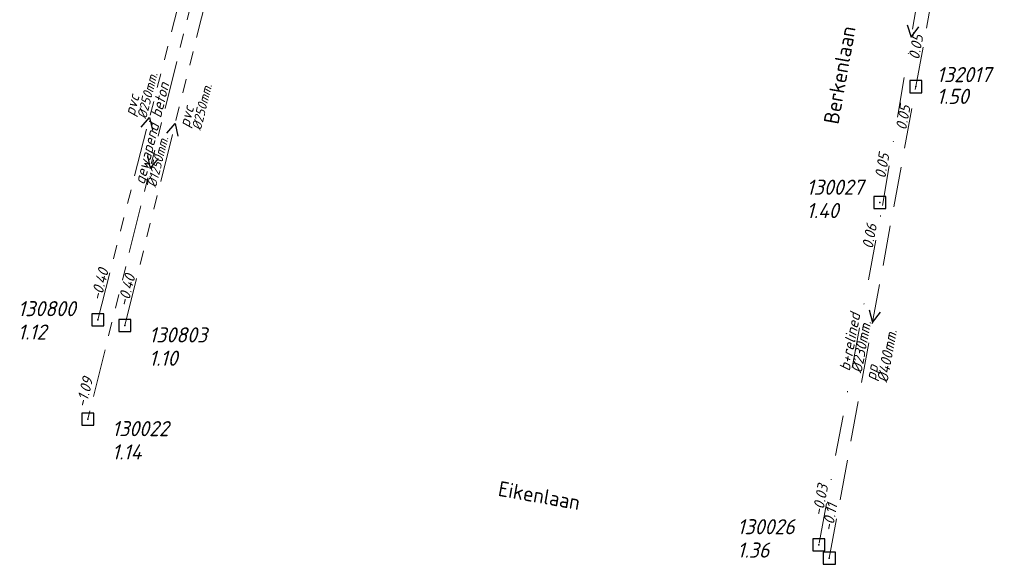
# Model space of a CAD drawing. Header units: metres. Extents: x 152202 to 157341, y 461610 to 468701.
# Tile 175 of 238: x 154481 to 154604, y 466806 to 466874. Entities that reach past the tile are written whole.
import ezdxf
from ezdxf.enums import TextEntityAlignment as Align

# ---------------------------------------------------------------- set-up
doc = ezdxf.new("R2010")
doc.units = ezdxf.units.M
doc.header["$PDMODE"] = 64
doc.header["$PDSIZE"] = 1.5
for name, pattern in [('RI-GWA', [18.45, 6, -1.8, 1.75, -1.8, 1.75, -1.8, 1.75, -1.8]), ('RI-HWA', [7.4, 5, -2.4]), ('RI-VWA', [11, 5, -3, 0, -3])]:
    doc.linetypes.add(name, pattern=pattern)
doc.layers.get('0').update_dxf_attribs({"linetype": 'CONTINUOUS'})
for name, color, linetype, lineweight in [('B-OI-RI-GWA-MATERIAAL-T18', 10, 'CONTINUOUS', 18), ('B-OI-RI-GWA-PUTDEKSELHOOGTE-T25', 10, 'CONTINUOUS', 25), ('B-OI-RI-GWA_BOB-T18', 10, 'CONTINUOUS', 18), ('B-OI-RI-GWA_DIAMETER-T18', 10, 'CONTINUOUS', 18), ('B-OI-RI-GWA_PUTNUMMER-T18', 10, 'CONTINUOUS', 18), ('B-OI-RI-GWA_RIOOLPUT-S', 10, 'CONTINUOUS', 25), ('B-OI-RI-GWA_TRANSPORTLEIDING-G', 10, 'RI-GWA', 18), ('B-OI-RI-HWA-BOB-T18', 150, 'CONTINUOUS', 18), ('B-OI-RI-HWA-MATERIAAL-T18', 150, 'CONTINUOUS', 18), ('B-OI-RI-HWA-PUTDEKSELHOOGTE-T25', 150, 'CONTINUOUS', 25), ('B-OI-RI-HWA-PUTNUMMER-T25', 150, 'CONTINUOUS', 25), ('B-OI-RI-HWA_DIAMETER-T18', 150, 'CONTINUOUS', 18), ('B-OI-RI-HWA_RIOOLPUT-S', 150, 'CONTINUOUS', 25), ('B-OI-RI-HWA_TRANSPORTLEIDING-G', 150, 'RI-HWA', 18), ('B-OI-RI-STROOMRICHTING-S', 252, 'CONTINUOUS', 25), ('B-OI-RI-VWA-BOB-T18', 34, 'CONTINUOUS', 18), ('B-OI-RI-VWA-DIAMETER-T18', 34, 'CONTINUOUS', 18), ('B-OI-RI-VWA-MATERIAAL-T18', 34, 'CONTINUOUS', 18), ('B-OI-RI-VWA_PUTDEKSELHOOGTE-T25', 34, 'CONTINUOUS', 25), ('B-OI-RI-VWA_PUTNUMMER-T25', 34, 'CONTINUOUS', 25), ('B-OI-RI-VWA_RIOOLPUT-S', 34, 'CONTINUOUS', 25), ('B-OI-RI-VWA_TRANSPORTLEIDING-G', 34, 'RI-VWA', 18), ('B-RO-OG-TOPOGRAFIE-T18', 2, 'CONTINUOUS', 18)]:
    doc.layers.add(name, color=color, linetype=linetype, lineweight=lineweight)
doc.styles.add('NLCS-ISO-M200-T18', font='NLCS-ISO.ttf', dxfattribs={"height": 360})
doc.styles.add('NLCS-ISO-M500-T18_CURSIEF', font='NLCS-ISO.ttf', dxfattribs={"oblique": 15, "height": 0.9})
doc.styles.add('NLCS-ISO-M750-T18_CURSIEF', font='NLCS-ISO.ttf', dxfattribs={"oblique": 15, "height": 1.35})
doc.styles.add('NLCS-ISO-M750-T25_CURSIEF', font='NLCS-ISO.ttf', dxfattribs={"oblique": 15, "height": 1.875})

# ---------------------------------------------------------------- blocks, each defined once
blk = doc.blocks.new('ACMAP_ANN_TEMPLATE_hwa-diam')
at = {"style": 'NLCS-ISO-M750-T18_CURSIEF', "oblique": 15}
blk.add_attdef('hwa-diam', (-3.7, -1.3), '', height=1.35, dxfattribs=at)
blk = doc.blocks.new('ACMAP_ANN_TEMPLATE_hwa-materiaal')
at = {"style": 'NLCS-ISO-M750-T18_CURSIEF', "oblique": 15}
blk.add_attdef('hwa-mat', (-3.7, 0.2), '', height=1.35, dxfattribs=at)
blk = doc.blocks.new('ACMAP_ANN_TEMPLATE_hwa-nap-l')
at = {"style": 'NLCS-ISO-M750-T18_CURSIEF', "oblique": 15}
blk.add_attdef('hwa-nap-l', (3.3, 0.2), '', height=1.35, dxfattribs=at)
blk = doc.blocks.new('ACMAP_ANN_TEMPLATE_hwa-nap-r')
at = {"style": 'NLCS-ISO-M750-T18_CURSIEF', "oblique": 15}
blk.add_attdef('hwa-nap-r', (-5.6, 0.2), '', height=1.35, dxfattribs=at)
blk = doc.blocks.new('ACMAP_ANN_TEMPLATE_vwa-diam')
at = {"style": 'NLCS-ISO-M750-T18_CURSIEF', "oblique": 15}
blk.add_attdef('vwa-diam', (0.3, -1.3), '', height=1.35, dxfattribs=at)
blk = doc.blocks.new('ACMAP_ANN_TEMPLATE_vwa-materiaal')
at = {"style": 'NLCS-ISO-M750-T18_CURSIEF', "oblique": 15}
blk.add_attdef('vwa-mat', (0.3, 0.2), '', height=1.35, dxfattribs=at)
blk = doc.blocks.new('ACMAP_ANN_TEMPLATE_vwa-nap-l')
at = {"style": 'NLCS-ISO-M750-T18_CURSIEF', "oblique": 15}
blk.add_attdef('vwa-nap-l', (3.3, 0.2), '', height=1.35, dxfattribs=at)
blk = doc.blocks.new('ACMAP_ANN_TEMPLATE_vwa-nap-r')
at = {"style": 'NLCS-ISO-M750-T18_CURSIEF', "oblique": 15}
blk.add_attdef('vwa-nap-r', (-5.6, 0.2), '', height=1.35, dxfattribs=at)
blk = doc.blocks.new('ACMAP_ANN_TEMPLATE_gwa-diam')
at = {"style": 'NLCS-ISO-M500-T18_CURSIEF', "oblique": 15}
blk.add_attdef('gwa-diam', (-2.2, -1.3), '', height=1.2, dxfattribs=at)
blk = doc.blocks.new('ACMAP_ANN_TEMPLATE_gwa-materiaal')
at = {"style": 'NLCS-ISO-M750-T18_CURSIEF', "oblique": 15}
blk.add_attdef('gwa-mat', (-2.2, 0.2), '', height=1.35, dxfattribs=at)
blk = doc.blocks.new('ACMAP_ANN_TEMPLATE_gwa-nap-l')
at = {"style": 'NLCS-ISO-M750-T18_CURSIEF', "oblique": 15}
blk.add_attdef('gwa-nap-l', (2.3, 0.2), '', height=1.35, dxfattribs=at)
blk = doc.blocks.new('ACMAP_ANN_TEMPLATE_gwa-nap-r')
at = {"style": 'NLCS-ISO-M750-T18_CURSIEF', "oblique": 15}
blk.add_attdef('gwa-nap-r', (-5.6, 0.2), '', height=1.35, dxfattribs=at)
blk = doc.blocks.new('ACMAP_ANN_TEMPLATE_hwa-puth')
at = {"color": 0, "linetype": 'ByBlock', "style": 'NLCS-ISO-M750-T25_CURSIEF', "oblique": 15}
blk.add_attdef('hwa-puth', (-9, -6.8), '', height=1.88, dxfattribs=at)
blk = doc.blocks.new('ACMAP_ANN_TEMPLATE_hwa-putnr')
at = {"color": 0, "linetype": 'ByBlock', "style": 'NLCS-ISO-M750-T25_CURSIEF', "oblique": 15}
blk.add_attdef('hwa-putnr', (-9, -4.1), '', height=1.88, dxfattribs=at)
blk = doc.blocks.new('ACMAP_ANN_TEMPLATE_gwa-puth')
at = {"style": 'NLCS-ISO-M750-T25_CURSIEF', "oblique": 15}
blk.add_attdef('gwa-puth', (3, -5), '', height=1.88, dxfattribs=at)
blk = doc.blocks.new('ACMAP_ANN_TEMPLATE_gwa-putnr')
at = {"style": 'NLCS-ISO-M750-T25_CURSIEF', "oblique": 15}
blk.add_attdef('gwa-putnr', (3, -2.1), '', height=1.88, dxfattribs=at)
blk = doc.blocks.new('ACMAP_ANN_TEMPLATE_vwa-puth')
at = {"style": 'NLCS-ISO-M750-T25_CURSIEF', "oblique": 15}
blk.add_attdef('vwa-puth', (-3, 5), '', height=1.88, dxfattribs=at)
blk = doc.blocks.new('ACMAP_ANN_TEMPLATE_vwa-putnr')
at = {"style": 'NLCS-ISO-M750-T25_CURSIEF', "oblique": 15}
blk.add_attdef('vaw-putnr', (-3, 7.9), '', height=1.88, dxfattribs=at)

msp = doc.modelspace()

# ---------------------------------------------------------------- linework, layer by layer
at = {"layer": 'B-OI-RI-GWA_RIOOLPUT-S', "transparency": 33554623}
for p in [(154491.05, 466836.22), (154494.4, 466835.5), (154489.8, 466823.85)]:
    msp.add_point(p, dxfattribs=at)
at = {"layer": 'B-OI-RI-GWA_TRANSPORTLEIDING-G', "transparency": 33554623}
for p, q in [((154491.05, 466836.22), (154503.9, 466886.5)), ((154505.3, 466886.2), (154489.8, 466823.85)), ((154494.4, 466835.5), (154506.9, 466885.7))]:
    msp.add_line(p, q, dxfattribs=at)
at = {"layer": 'B-OI-RI-HWA_RIOOLPUT-S', "transparency": 33554623}
for p in [(154592.67, 466865.18), (154581.92, 466806.58)]:
    msp.add_point(p, dxfattribs=at)
at = {"layer": 'B-OI-RI-HWA_TRANSPORTLEIDING-G', "transparency": 33554623}
for p, q in [((154592.67, 466865.18), (154602.41, 466918.84)), ((154581.92, 466806.58), (154592.67, 466865.18))]:
    msp.add_line(p, q, dxfattribs=at)
at = {"layer": 'B-OI-RI-STROOMRICHTING-S', "transparency": 33554623}
for points in [[(154591.61, 466872.88), (154592.08, 466871.33), (154593.03, 466872.63)], [(154496.42, 466860.14), (154497.47, 466861.36), (154497.82, 466859.79)], [(154499.6, 466859.38), (154500.65, 466860.6), (154501, 466859.03)], [(154497.2, 466856.6), (154497.55, 466855.03), (154498.6, 466856.25)], [(154586.85, 466837.43), (154587.3, 466835.88), (154588.26, 466837.17)]]:
    msp.add_lwpolyline(points, dxfattribs=at)
at = {"layer": 'B-OI-RI-VWA_RIOOLPUT-S', "transparency": 33554623}
for p in [(154588.18, 466850.77), (154580.61, 466808.25)]:
    msp.add_point(p, dxfattribs=at)
at = {"layer": 'B-OI-RI-VWA_TRANSPORTLEIDING-G', "transparency": 33554623}
for p, q in [((154588.52, 466850.43), (154595.63, 466892.24)), ((154580.66, 466808.46), (154588.52, 466850.43))]:
    msp.add_line(p, q, dxfattribs=at)

# ---------------------------------------------------------------- block references
at = {"layer": 'B-OI-RI-GWA-MATERIAAL-T18', "transparency": 33554623}
ref = msp.add_blockref('ACMAP_ANN_TEMPLATE_gwa-materiaal', (154497.55, 466855.025), dxfattribs=dict(at, rotation=76.03945872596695))
ref.add_attrib('gwa-mat', 'gewapend beton', (154496.825, 466852.938), dxfattribs={"layer": '0', "color": 0, "linetype": 'ByBlock', "height": 1.35, "rotation": 76.03946, "style": 'NLCS-ISO-M750-T18_CURSIEF', "oblique": 15})
ref = msp.add_blockref('ACMAP_ANN_TEMPLATE_gwa-materiaal', (154496.331, 466863.541), dxfattribs=dict(at, rotation=75.66385146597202))
ref.add_attrib('gwa-mat', 'pvc', (154495.593, 466861.459), dxfattribs={"layer": '0', "color": 0, "linetype": 'ByBlock', "height": 1.35, "rotation": 75.66385, "style": 'NLCS-ISO-M750-T18_CURSIEF', "oblique": 15})
ref = msp.add_blockref('ACMAP_ANN_TEMPLATE_gwa-materiaal', (154503.11, 466862.123), dxfattribs=dict(at, rotation=76.01747970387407))
ref.add_attrib('gwa-mat', 'pvc', (154502.385, 466860.037), dxfattribs={"layer": '0', "color": 0, "linetype": 'ByBlock', "height": 1.35, "rotation": 76.01748, "style": 'NLCS-ISO-M750-T18_CURSIEF', "oblique": 15})
at = {"layer": 'B-OI-RI-GWA-PUTDEKSELHOOGTE-T25', "transparency": 33554623}
ref = msp.add_blockref('ACMAP_ANN_TEMPLATE_gwa-puth', (154478.111, 466838.755), dxfattribs=at)
ref.add_attrib('gwa-puth', '1.12', (154481.111, 466833.755), dxfattribs={"layer": '0', "color": 0, "linetype": 'ByBlock', "height": 1.875, "style": 'NLCS-ISO-M750-T25_CURSIEF', "oblique": 15})
ref = msp.add_blockref('ACMAP_ANN_TEMPLATE_gwa-puth', (154494.4, 466835.5), dxfattribs=at)
ref.add_attrib('gwa-puth', '1.10', (154497.4, 466830.5), dxfattribs={"layer": '0', "color": 0, "linetype": 'ByBlock', "height": 1.875, "style": 'NLCS-ISO-M750-T25_CURSIEF', "oblique": 15})
ref = msp.add_blockref('ACMAP_ANN_TEMPLATE_gwa-puth', (154489.8, 466823.85), dxfattribs=at)
ref.add_attrib('gwa-puth', '1.14', (154492.8, 466818.85), dxfattribs={"layer": '0', "color": 0, "linetype": 'ByBlock', "height": 1.875, "style": 'NLCS-ISO-M750-T25_CURSIEF', "oblique": 15})
at = {"layer": 'B-OI-RI-GWA_BOB-T18', "transparency": 33554623}
ref = msp.add_blockref('ACMAP_ANN_TEMPLATE_gwa-nap-l', (154491.05, 466836.22), dxfattribs=dict(at, rotation=75.66385146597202))
ref.add_attrib('gwa-nap-l', '-0.40', (154491.426, 466838.498), dxfattribs={"layer": '0', "color": 0, "linetype": 'ByBlock', "height": 1.35, "rotation": 75.66385, "style": 'NLCS-ISO-M750-T18_CURSIEF', "oblique": 15})
ref = msp.add_blockref('ACMAP_ANN_TEMPLATE_gwa-nap-l', (154494.4, 466835.5), dxfattribs=dict(at, rotation=76.01747970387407))
ref.add_attrib('gwa-nap-l', '-0.40', (154494.762, 466837.78), dxfattribs={"layer": '0', "color": 0, "linetype": 'ByBlock', "height": 1.35, "rotation": 76.01748, "style": 'NLCS-ISO-M750-T18_CURSIEF', "oblique": 15})
ref = msp.add_blockref('ACMAP_ANN_TEMPLATE_gwa-nap-r', (154491.121, 466830.614), dxfattribs=dict(at, rotation=76.03945872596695))
ref.add_attrib('gwa-nap-r', '-1.09', (154489.576, 466825.227), dxfattribs={"layer": '0', "color": 0, "linetype": 'ByBlock', "height": 1.35, "rotation": 76.03946, "style": 'NLCS-ISO-M750-T18_CURSIEF', "oblique": 15})
at = {"layer": 'B-OI-RI-GWA_DIAMETER-T18', "transparency": 33554623}
ref = msp.add_blockref('ACMAP_ANN_TEMPLATE_gwa-diam', (154496.331, 466863.541), dxfattribs=dict(at, rotation=75.66385146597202))
ref.add_attrib('gwa-diam', '%%c250mm.', (154497.046, 466861.088), dxfattribs={"layer": '0', "color": 0, "linetype": 'ByBlock', "height": 1.2, "rotation": 75.66385, "style": 'NLCS-ISO-M500-T18_CURSIEF', "oblique": 15})
ref = msp.add_blockref('ACMAP_ANN_TEMPLATE_gwa-diam', (154503.11, 466862.123), dxfattribs=dict(at, rotation=76.01747970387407))
ref.add_attrib('gwa-diam', '%%c250mm.', (154503.84, 466859.674), dxfattribs={"layer": '0', "color": 0, "linetype": 'ByBlock', "height": 1.2, "rotation": 76.01748, "style": 'NLCS-ISO-M500-T18_CURSIEF', "oblique": 15})
ref = msp.add_blockref('ACMAP_ANN_TEMPLATE_gwa-diam', (154497.55, 466855.025), dxfattribs=dict(at, rotation=76.03945872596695))
ref.add_attrib('gwa-diam', '%%c1250mm.', (154498.281, 466852.576), dxfattribs={"layer": '0', "color": 0, "linetype": 'ByBlock', "height": 1.2, "rotation": 76.03946, "style": 'NLCS-ISO-M500-T18_CURSIEF', "oblique": 15})
at = {"layer": 'B-OI-RI-GWA_PUTNUMMER-T18', "transparency": 33554623}
ref = msp.add_blockref('ACMAP_ANN_TEMPLATE_gwa-putnr', (154478.111, 466838.755), dxfattribs=at)
ref.add_attrib('gwa-putnr', '130800', (154481.111, 466836.655), dxfattribs={"layer": '0', "color": 0, "linetype": 'ByBlock', "height": 1.875, "style": 'NLCS-ISO-M750-T25_CURSIEF', "oblique": 15})
ref = msp.add_blockref('ACMAP_ANN_TEMPLATE_gwa-putnr', (154494.4, 466835.5), dxfattribs=at)
ref.add_attrib('gwa-putnr', '130803', (154497.4, 466833.4), dxfattribs={"layer": '0', "color": 0, "linetype": 'ByBlock', "height": 1.875, "style": 'NLCS-ISO-M750-T25_CURSIEF', "oblique": 15})
ref = msp.add_blockref('ACMAP_ANN_TEMPLATE_gwa-putnr', (154489.8, 466823.85), dxfattribs=at)
ref.add_attrib('gwa-putnr', '130022', (154492.8, 466821.75), dxfattribs={"layer": '0', "color": 0, "linetype": 'ByBlock', "height": 1.875, "style": 'NLCS-ISO-M750-T25_CURSIEF', "oblique": 15})
at = {"layer": 'B-OI-RI-HWA-BOB-T18', "transparency": 33554623}
ref = msp.add_blockref('ACMAP_ANN_TEMPLATE_hwa-nap-l', (154592.67, 466865.18), dxfattribs=dict(at, rotation=79.71206769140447))
ref.add_attrib('hwa-nap-l', '0.05', (154593.063, 466868.463), dxfattribs={"layer": '0', "color": 0, "linetype": 'ByBlock', "height": 1.35, "rotation": 79.71207, "style": 'NLCS-ISO-M750-T18_CURSIEF', "oblique": 15})
ref = msp.add_blockref('ACMAP_ANN_TEMPLATE_hwa-nap-r', (154592.67, 466865.18), dxfattribs=dict(at, rotation=79.60483598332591))
ref.add_attrib('hwa-nap-r', '0.05', (154591.463, 466859.708), dxfattribs={"layer": '0', "color": 0, "linetype": 'ByBlock', "height": 1.35, "rotation": 79.60484, "style": 'NLCS-ISO-M750-T18_CURSIEF', "oblique": 15})
ref = msp.add_blockref('ACMAP_ANN_TEMPLATE_hwa-nap-l', (154581.92, 466806.58), dxfattribs=dict(at, rotation=79.60483598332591))
ref.add_attrib('hwa-nap-l', '-0.11', (154582.319, 466809.862), dxfattribs={"layer": '0', "color": 0, "linetype": 'ByBlock', "height": 1.35, "rotation": 79.60484, "style": 'NLCS-ISO-M750-T18_CURSIEF', "oblique": 15})
at = {"layer": 'B-OI-RI-HWA-MATERIAAL-T18', "transparency": 33554623}
ref = msp.add_blockref('ACMAP_ANN_TEMPLATE_hwa-materiaal', (154588.531, 466832.206), dxfattribs=dict(at, rotation=79.60483598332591))
ref.add_attrib('hwa-mat', 'pp', (154587.667, 466828.603), dxfattribs={"layer": '0', "color": 0, "linetype": 'ByBlock', "height": 1.35, "rotation": 79.60484, "style": 'NLCS-ISO-M750-T18_CURSIEF', "oblique": 15})
at = {"layer": 'B-OI-RI-HWA-PUTDEKSELHOOGTE-T25', "transparency": 33554623}
msp.add_blockref('ACMAP_ANN_TEMPLATE_hwa-puth', (154604.26, 466869.835), dxfattribs=at).add_auto_attribs({'hwa-puth': '1.50'})
at = {"layer": 'B-OI-RI-HWA-PUTNUMMER-T25', "transparency": 33554623}
msp.add_blockref('ACMAP_ANN_TEMPLATE_hwa-putnr', (154604.26, 466869.835), dxfattribs=at).add_auto_attribs({'hwa-putnr': '132017'})
at = {"layer": 'B-OI-RI-HWA_DIAMETER-T18', "transparency": 33554623}
ref = msp.add_blockref('ACMAP_ANN_TEMPLATE_hwa-diam', (154588.531, 466832.206), dxfattribs=dict(at, rotation=79.60483598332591))
ref.add_attrib('hwa-diam', '%%c400mm.', (154589.142, 466828.332), dxfattribs={"layer": '0', "color": 0, "linetype": 'ByBlock', "height": 1.35, "rotation": 79.60484, "style": 'NLCS-ISO-M750-T18_CURSIEF', "oblique": 15})
at = {"layer": 'B-OI-RI-VWA-BOB-T18', "transparency": 33554623}
ref = msp.add_blockref('ACMAP_ANN_TEMPLATE_vwa-nap-l', (154588.52, 466850.43), dxfattribs=dict(at, rotation=80.34889135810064))
ref.add_attrib('vwa-nap-l', '0.05', (154588.876, 466853.717), dxfattribs={"layer": '0', "color": 0, "linetype": 'ByBlock', "height": 1.35, "rotation": 80.34889, "style": 'NLCS-ISO-M750-T18_CURSIEF', "oblique": 15})
ref = msp.add_blockref('ACMAP_ANN_TEMPLATE_vwa-nap-r', (154588.52, 466850.43), dxfattribs=dict(at, rotation=79.39270894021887))
ref.add_attrib('vwa-nap-r', '0.06', (154587.293, 466844.963), dxfattribs={"layer": '0', "color": 0, "linetype": 'ByBlock', "height": 1.35, "rotation": 79.39271, "style": 'NLCS-ISO-M750-T18_CURSIEF', "oblique": 15})
ref = msp.add_blockref('ACMAP_ANN_TEMPLATE_vwa-nap-l', (154580.66, 466808.46), dxfattribs=dict(at, rotation=79.39270894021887))
ref.add_attrib('vwa-nap-l', '-0.03', (154581.071, 466811.74), dxfattribs={"layer": '0', "color": 0, "linetype": 'ByBlock', "height": 1.35, "rotation": 79.39271, "style": 'NLCS-ISO-M750-T18_CURSIEF', "oblique": 15})
at = {"layer": 'B-OI-RI-VWA-DIAMETER-T18', "transparency": 33554623}
ref = msp.add_blockref('ACMAP_ANN_TEMPLATE_vwa-diam', (154584.59, 466829.445), dxfattribs=dict(at, rotation=79.39270894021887))
ref.add_attrib('vwa-diam', '%%c230mm.', (154585.923, 466829.501), dxfattribs={"layer": '0', "color": 0, "linetype": 'ByBlock', "height": 1.35, "rotation": 79.39271, "style": 'NLCS-ISO-M750-T18_CURSIEF', "oblique": 15})
at = {"layer": 'B-OI-RI-VWA-MATERIAAL-T18', "transparency": 33554623}
ref = msp.add_blockref('ACMAP_ANN_TEMPLATE_vwa-materiaal', (154584.59, 466829.445), dxfattribs=dict(at, rotation=79.39270894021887))
ref.add_attrib('vwa-mat', 'b+relined', (154584.449, 466829.777), dxfattribs={"layer": '0', "color": 0, "linetype": 'ByBlock', "height": 1.35, "rotation": 79.39271, "style": 'NLCS-ISO-M750-T18_CURSIEF', "oblique": 15})
at = {"layer": 'B-OI-RI-VWA_PUTDEKSELHOOGTE-T25', "transparency": 33554623}
ref = msp.add_blockref('ACMAP_ANN_TEMPLATE_vwa-puth', (154582.086, 466843.847), dxfattribs=at)
ref.add_attrib('vwa-puth', '1.40', (154579.086, 466848.847), dxfattribs={"layer": '0', "color": 0, "linetype": 'ByBlock', "height": 1.875, "style": 'NLCS-ISO-M750-T25_CURSIEF', "oblique": 15})
ref = msp.add_blockref('ACMAP_ANN_TEMPLATE_vwa-puth', (154573.489, 466801.66), dxfattribs=at)
ref.add_attrib('vwa-puth', '1.36', (154570.489, 466806.66), dxfattribs={"layer": '0', "color": 0, "linetype": 'ByBlock', "height": 1.875, "style": 'NLCS-ISO-M750-T25_CURSIEF', "oblique": 15})
at = {"layer": 'B-OI-RI-VWA_PUTNUMMER-T25', "transparency": 33554623}
ref = msp.add_blockref('ACMAP_ANN_TEMPLATE_vwa-putnr', (154582.086, 466843.847), dxfattribs=at)
ref.add_attrib('vaw-putnr', '130027', (154579.086, 466851.747), dxfattribs={"layer": '0', "color": 0, "linetype": 'ByBlock', "height": 1.875, "style": 'NLCS-ISO-M750-T25_CURSIEF', "oblique": 15})
ref = msp.add_blockref('ACMAP_ANN_TEMPLATE_vwa-putnr', (154573.489, 466801.66), dxfattribs=at)
ref.add_attrib('vaw-putnr', '130026', (154570.489, 466809.56), dxfattribs={"layer": '0', "color": 0, "linetype": 'ByBlock', "height": 1.875, "style": 'NLCS-ISO-M750-T25_CURSIEF', "oblique": 15})

# ---------------------------------------------------------------- texts
at = {"layer": 'B-RO-OG-TOPOGRAFIE-T18', "style": 'NLCS-ISO-M200-T18'}
for s, rotation, p in [('Berkenlaan', 79.8, (154583.206, 466866.628)), ('Eikenlaan', 349.9, (154545.887, 466814.376))]:
    msp.add_text(s, height=1.875, rotation=rotation, dxfattribs=at).set_placement(p, align=Align.MIDDLE)

doc.saveas('drawing.dxf')
